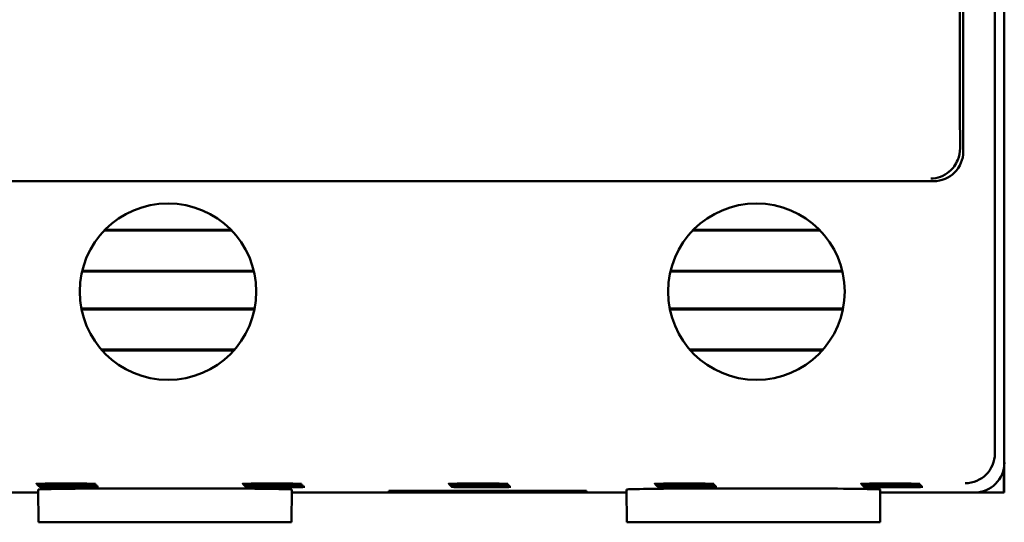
# Model space of a CAD drawing. Header units: inches. Extents: x 1.8 to 24, y 1.2 to 18.
# Tile 4 of 22: x 10.5 to 12.1, y 7.7 to 8.6. Entities that reach past the tile are written whole.
import ezdxf

# ---------------------------------------------------------------- set-up
doc = ezdxf.new("R2010")
doc.units = ezdxf.units.IN
doc.header["$LTSCALE"] = 0.8
doc.header["$MEASUREMENT"] = 0
doc.layers.add('Visible (ANSI)', color=7, linetype='Continuous', lineweight=50)

msp = doc.modelspace()

# ---------------------------------------------------------------- linework, layer by layer
at = {"layer": 'Visible (ANSI)'}
for p, q in [((12.1289, 11.2128), (12.1289, 7.8444)), ((12.076, 8.3501), (12.076, 10.7071)), ((12.0704, 10.4901), (12.0704, 8.4296)), ((12.1447, 7.8286), (12.1447, 8.6486)), ((9.4634, 8.3001), (12.026, 8.3001)), ((10.8515, 8.2173), (10.6378, 8.2173)), ((10.8499, 8.2188), (10.6394, 8.2188)), ((11.8365, 8.2173), (11.6228, 8.2173)), ((11.8349, 8.2188), (11.6244, 8.2188)), ((10.6007, 8.1486), (10.8886, 8.1486)), ((10.6011, 8.1502), (10.8882, 8.1502)), ((11.5857, 8.1486), (11.8736, 8.1486)), ((11.5861, 8.1502), (11.8732, 8.1502)), ((10.8897, 8.0868), (10.5996, 8.0868)), ((10.8894, 8.0852), (10.5999, 8.0852)), ((11.8747, 8.0868), (11.5846, 8.0868)), ((11.8744, 8.0852), (11.5849, 8.0852)), ((10.6331, 8.0182), (10.8563, 8.0182)), ((10.6345, 8.0166), (10.8549, 8.0166)), ((11.6181, 8.0182), (11.8413, 8.0182)), ((11.6195, 8.0166), (11.8399, 8.0166)), ((12.144, 7.8206), (12.144, 7.7786)), ((12.1447, 7.7786), (12.1447, 7.8286)), ((10.5277, 7.7286), (10.5272, 7.7836)), ((10.9517, 7.7286), (10.9521, 7.7836)), ((11.1141, 7.7813), (11.4452, 7.7813)), ((11.1141, 7.7801), (11.1141, 7.7813)), ((11.1142, 7.7813), (11.1141, 7.7801)), ((11.4452, 7.7801), (11.1141, 7.7801)), ((11.4452, 7.7813), (11.4452, 7.7801)), ((11.4452, 7.7813), (11.4452, 7.7801)), ((11.5127, 7.7286), (11.5122, 7.7836)), ((11.9367, 7.7286), (11.9371, 7.7836)), ((9.9671, 7.7786), (10.5272, 7.7786)), ((10.9521, 7.7786), (11.5122, 7.7786)), ((11.9371, 7.7786), (12.0947, 7.7786)), ((12.144, 7.7786), (12.0947, 7.7786)), ((12.1447, 7.7786), (12.144, 7.7786)), ((10.5277, 7.7286), (10.9517, 7.7286)), ((11.5127, 7.7286), (11.9367, 7.7286))]:
    msp.add_line(p, q, dxfattribs=at)
for centre in [(10.7447, 8.1151), (11.7297, 8.1151)]:
    msp.add_circle(centre, 0.1478, dxfattribs=at)
for centre, major_axis, ratio, start_param, end_param in [((12.0715, 8.4296), (0, 0.125), 0.008727, 1.570796, 2.205609), ((12.026, 8.3501), (0.0354, -0.0354), 0.999924, 5.497825, 7.068545), ((12.0793, 7.844), (0.0192, 0.0463), 0.987735, 3.538674, 5.100744), ((12.0789, 7.8444), (0.0354, -0.0354), 0.999924, 0.77671, 0.78536), ((12.0947, 7.8286), (0.0354, -0.0354), 0.999924, 5.497825, 7.068545), ((10.7397, 7.7836), (0.2125, 0), 0.008727, 6.283109, 9.424854), ((11.7247, 7.7836), (0.2125, 0), 0.008727, 6.283109, 9.424854)]:
    msp.add_ellipse(centre, major_axis=major_axis, ratio=ratio, start_param=start_param, end_param=end_param, dxfattribs=at)
for centre in [(10.5739, 7.7931), (10.5756, 7.7913), (10.5773, 7.7896), (10.5791, 7.7879), (10.9189, 7.7931), (10.9206, 7.7913), (10.9223, 7.7896), (10.9241, 7.7879), (11.2639, 7.7931), (11.2656, 7.7913), (11.2673, 7.7896), (11.2691, 7.7879), (11.6089, 7.7931), (11.6106, 7.7913), (11.6123, 7.7896), (11.6141, 7.7879), (11.9539, 7.7931), (11.9556, 7.7913), (11.9573, 7.7896), (11.9591, 7.7879)]:
    msp.add_ellipse(centre, major_axis=(0.0494, 0), ratio=0.008727, dxfattribs=at)
msp.add_open_spline([(12.0706, 8.3555), (12.0706, 8.3486), (12.0693, 8.3419), (12.0635, 8.328), (12.0586, 8.3213), (12.0436, 8.3088), (12.0328, 8.3048), (12.0216, 8.3046), (12.0215, 8.3046), (12.0215, 8.3046)], degree=3, knots=[0, 0, 0, 0, 0.0646905, 0.0646905, 0.143745, 0.143745, 0.2537219, 0.2537219, 0.2542444, 0.2542444, 0.2542444, 0.2542444], dxfattribs=at)

doc.saveas('drawing.dxf')
